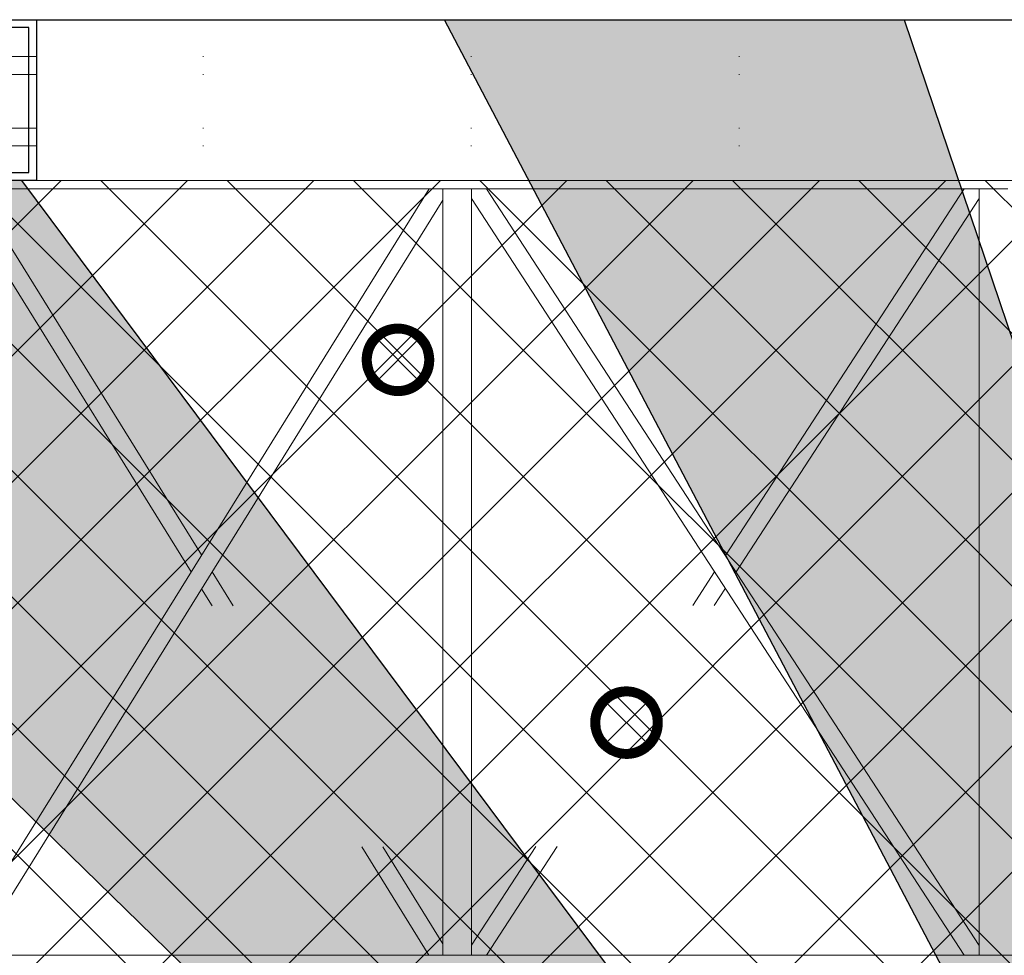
# Model space of a CAD drawing. Header units: millimetres. Extents: x -34728 to 74790, y -3152 to 13830.
# Tile 23 of 31: x 6193 to 8947, y 11211 to 13830. Entities that reach past the tile are written whole.
import ezdxf

# ---------------------------------------------------------------- set-up
doc = ezdxf.new("R2010")
doc.units = ezdxf.units.MM
doc.linetypes.add('( Hidden )', pattern=[0.375, 0.25, -0.125])
for name, color, linetype, lineweight, true_color in [('A-CEILING-01', 7, 'Continuous', 5, 0xd56ca8), ('A-CEILING-08', 7, 'Continuous', 5, 0xd56ca8), ('M-MEP-ELLG-LIGHT', 5, 'Continuous', 15, 0x0000ff), ('XR-CP-DS$0$Level 24', 9, 'Continuous', 0, 0x808080)]:
    doc.layers.add(name, color=color, linetype=linetype, lineweight=lineweight, true_color=true_color)
doc.layers.add('A-CELING ELEMENT', color=1, linetype='Continuous')
for name, color, linetype, lineweight in [('A-CLMN P', 1, 'Continuous', 30), ('A-FLOORING', 1, 'Continuous', 30), ('A-GENM', 13, 'Continuous', 9), ('A-LIGHT', 1, 'Continuous', 5), ('A-Wall & Column', 2, 'Continuous', 0), ('Q-SPCQ', 91, 'Continuous', 9), ('S-BEAM', 12, 'Continuous', 9)]:
    doc.layers.add(name, color=color, linetype=linetype, lineweight=lineweight)
doc.layers.add('RCP LAYOUT', color=9, linetype='Continuous', true_color=0x808080)
pattern_1 = [(45, (0, 0), (19.8873782, 72.9203868), [93.75, -18.75, 0, -18.75])]

# ---------------------------------------------------------------- blocks, each defined once
blk = doc.blocks.new('A$C81f607aa')
at = {"layer": 'A-CLMN P', "color": 8, "lineweight": 25, "true_color": 0x808080}
for points in [[(-9310, 13380), (-9460, 13380), (-9460, 13830), (-9235, 13830), (-9235, 13805), (-9185, 13805), (-9185, 13830), (-8960, 13830), (-8960, 13380), (-9110, 13380)], [(-9110, 13402), (-8982, 13402), (-8982, 13808), (-9183, 13808)]]:
    blk.add_lwpolyline(points, dxfattribs=at)
at = {"layer": 'A-Wall & Column', "color": 8, "lineweight": -3, "true_color": 0x808080}
blk.add_lwpolyline([(-14850, 13830), (2000, 13830)], dxfattribs=at)
blk = doc.blocks.new('XR-CP-DS$0$ceiling element 01')
at = {"layer": 'A-CELING ELEMENT', "lineweight": 5, "true_color": 0x808080, "transparency": 33554687}
h = blk.add_hatch(dxfattribs=at)
h.set_pattern_fill('ANSI36', color=8, scale=300)
h.set_pattern_definition(pattern_1)
h.paths.add_polyline_path([(-425629.8, -157750.9, -0.039119), (-425655.9, -157707.5), (-427128.8, -158480.5, 0.039269), (-426963.6, -158744.9)])
h.paths.add_polyline_path([(-427216.5, -158526.6, -0.039231), (-427344.4, -158225.6), (-431924, -159775.1), (-429595.3, -159775.1)])
h.paths.add_polyline_path([(-427146.3, -156679.9, 0.039168), (-427262.3, -156968.3), (-425674.3, -157463.1, -0.03857), (-425655.4, -157416.9)])
h.paths.add_polyline_path([(-425704.2, -155604.7, 0.039168), (-426005.5, -155681.4), (-425472.4, -157256.8, -0.03857), (-425424.2, -157244.1)])
edge = h.paths.add_edge_path()
edge.add_line((-430171.7, -151115.1), (-430279.8, -151115.1))
edge.add_line((-430279.8, -151115.1), (-430279.8, -151215.1))
edge.add_line((-430279.8, -151215.1), (-430479.8, -151215.1))
edge.add_line((-430479.8, -151215.1), (-430479.8, -151115.1))
edge.add_line((-430479.8, -151115.1), (-430629.8, -151115.1))
edge.add_line((-430629.8, -151115.1), (-430629.8, -150665.1))
edge.add_line((-430629.8, -150665.1), (-432321.8, -150665.1))
edge.add_line((-432321.8, -150665.1), (-432321.8, -150772.9))
edge.add_line((-432321.8, -150772.9), (-426859.3, -156104.6))
edge.add_arc((-425365.2, -157562.3), 2087.3, 126.7377, 135.7079, ccw=False)
edge.add_line((-426613.8, -155889.5), (-430171.7, -151115.1))
edge = h.paths.add_edge_path()
edge.add_line((-424199.8, -150665.1), (-424199.8, -151115.1))
edge.add_line((-424199.8, -151115.1), (-424349.8, -151115.1))
edge.add_line((-424349.8, -151115.1), (-424349.8, -151215.1))
edge.add_line((-424349.8, -151215.1), (-424444.6, -151215.1))
edge.add_line((-424444.6, -151215.1), (-425069.6, -155496))
edge.add_arc((-425365.2, -157562.3), 2087.3, 72.8718, 81.8578, ccw=False)
edge.add_line((-424750.5, -155567.5), (-423223, -150665.1))
edge.add_line((-423223, -150665.1), (-424199.8, -150665.1))
h.paths.add_polyline_path([(-424567.7, -153182.9), (-424331.7, -153182.9), (-424331.7, -153418.9), (-424567.7, -153418.9)], flags=16)
h = blk.add_hatch(dxfattribs=at)
h.set_pattern_fill('ANSI36', color=8, scale=300)
h.set_pattern_definition(pattern_1)
h.paths.add_polyline_path([(-426846.1, -159033.2, -0.036239), (-427043, -158804), (-428346.2, -159775.1), (-427588, -159775.1)])
h.paths.add_polyline_path([(-427423.6, -157908.4, -0.039197), (-427452.5, -157582.9), (-432321.8, -157641.9), (-432321.8, -158745.1)])
h.paths.add_polyline_path([(-425674.9, -157660.7, -0.038923), (-425686.3, -157611.6), (-427325.9, -157891.7, 0.039228), (-427250.5, -158193.8)])
h.paths.add_polyline_path([(-425560.1, -157303.4, -0.038492), (-425518.1, -157276.7), (-426291, -155804.1, 0.039154), (-426553.9, -155969.8)])
h.paths.add_polyline_path([(-426337.7, -155715.3, -0.039172), (-426037.7, -155586.2), (-427702.8, -150665.1), (-428988.4, -150665.1)])
h = blk.add_hatch(dxfattribs=at)
h.set_pattern_fill('ANSI36', color=8, scale=200)
h.set_pattern_definition([(45, (0, 0), (13.2582521, 48.6135912), [62.5, -12.5, 0, -12.5])])
h.paths.add_polyline_path([(-427235.6, -156635.7, -0.03916), (-427068.3, -156355.4), (-432321.8, -152634.9), (-432321.8, -154121.3)])
h.paths.add_polyline_path([(-425454.1, -150665.1), (-426550.3, -150665.1), (-425721.8, -155505.6, -0.039276), (-425395.8, -155475.2)])
h.paths.add_polyline_path([(-425690.1, -157561.6, -0.038719), (-425686, -157511.7), (-427331.8, -157271.4, 0.039193), (-427353.2, -157581.7)], flags=17)
h.paths.add_polyline_path([(-425084.2, -155595.8, 0.039193), (-425394.6, -155575.9), (-425374.5, -157239, -0.038719), (-425324.5, -157241.6)], flags=17)
h.paths.add_polyline_path([(-423965.7, -156152.8, 0.996512), (-426776.1, -158963.3), (-425599.9, -157787, -0.900286), (-425184.4, -157294.8), (-424476.2, -156294.7), (-424567.8, -156294.7), (-424567.8, -156058.7), (-424331.8, -156058.7), (-424331.8, -156294.7), (-424476.2, -156294.7), (-425184.4, -157294.8, -0.042192), (-425142, -157329.1)])
h = blk.add_hatch(dxfattribs=at)
h.set_pattern_fill('ANSI36', color=8, scale=300)
h.set_pattern_definition(pattern_1)
h.paths.add_polyline_path([(-432321.8, -155391.8), (-432321.8, -156542.9), (-427430.1, -157257, -0.039171), (-427357.2, -156938.7)])
h.paths.add_polyline_path([(-426787.8, -156174.5, 0.039154), (-426986.9, -156413.1), (-425629.6, -157374.3, -0.038492), (-425597.6, -157336.2)])
h.paths.add_polyline_path([(-424491.1, -155778.6, 0.039227), (-424780.5, -155663.9), (-425275.3, -157251.9, -0.038923), (-425228.3, -157269.8)])
h.paths.add_polyline_path([(-423119.8, -154379.5), (-423119.8, -153004.8), (-424446.3, -155688.1, -0.039269), (-424164.6, -155854.8)])
h.paths.add_polyline_path([(-430497.8, -156058.7), (-430497.8, -156294.7), (-430261.8, -156294.7), (-430261.8, -156058.7)], flags=0)
h.paths.add_polyline_path([(-430497.8, -156058.7), (-430261.8, -156058.7), (-430261.8, -156294.7), (-430497.8, -156294.7)], flags=16)
at = {"layer": 'A-CELING ELEMENT', "color": 8, "linetype": '( Hidden )', "lineweight": -3, "ltscale": 10, "true_color": 0x808080}
blk.add_lwpolyline([(-427588, -159775.1), (-432321.8, -159775.1), (-432321.8, -150665.1), (-423119.8, -150665.1), (-423119.8, -155306.9), (-427588, -159775.1)], dxfattribs=at)
at = {"layer": 'A-CELING ELEMENT', "color": 8, "lineweight": -3, "true_color": 0x808080}
for points in [[(-426337.7, -155715.3), (-428988.4, -150665.1)], [(-427702.8, -150665.1), (-426037.7, -155586.2)], [(-426859.3, -156104.6), (-432321.8, -150772.9)], [(-430171.7, -151115.1), (-426613.8, -155889.5)]]:
    blk.add_lwpolyline(points, dxfattribs=at)
at = {"layer": 'A-FLOORING', "color": 8, "lineweight": -3, "true_color": 0x808080}
blk.add_lwpolyline([(-430629.8, -150665.1), (-430129.8, -150665.1), (-430129.8, -151115.1), (-430279.8, -151115.1), (-430279.8, -151215.1), (-430479.8, -151215.1), (-430479.8, -151115.1), (-430629.8, -151115.1), (-430629.8, -150665.1)], dxfattribs=at)
blk = doc.blocks.new('*U140')
at = {"lineweight": 0}
h = blk.add_hatch(dxfattribs=at)
h.set_pattern_fill('ANSI31', color=0)
h.set_pattern_definition([(45, (0, 0), (-0.08838835, 0.08838835), [])])
h.paths.add_polyline_path([(-70.7, 70.7), (-53, 53, -0.414214), (53, 53), (70.7, 70.7, 0.414214)])
h.paths.add_polyline_path([(75, 0, -0.198912), (53, -53), (70.7, -70.7, 0.198912), (100, 0, 0.198912), (70.7, 70.7), (53, 53, -0.198912)])
h.paths.add_polyline_path([(-53, -53), (-70.7, -70.7, 0.414214), (70.7, -70.7), (53, -53, -0.414214)])
h.paths.add_polyline_path([(-75, 0, -0.198912), (-53, 53), (-70.7, 70.7, 0.198912), (-100, 0, 0.198912), (-70.7, -70.7), (-53, -53, -0.198912)])
at = {"color": 0}
for p, q in [((-53, 53), (53, -53)), ((-53, -53), (53, 53))]:
    blk.add_line(p, q, dxfattribs=at)
at = {"color": 0, "lineweight": 0}
for radius in [100, 75]:
    blk.add_circle((0, 0), radius, dxfattribs=at)
blk = doc.blocks.new('A$C98a85b24')
at = {"layer": 'M-MEP-ELLG-LIGHT', "color": 8, "true_color": 0x808080}
for p in [(3061, 12877.9), (3700.4, 11862.4)]:
    blk.add_blockref('*U140', p, dxfattribs=at)
blk = doc.blocks.new('A$C256bf26b')
at = {"layer": 'A-CEILING-01', "true_color": 0x808080}
h = blk.add_hatch(dxfattribs=at)
h.set_pattern_fill('ANSI37', color=8, scale=2000)
h.set_pattern_definition([(45, (0, 0), (-176.7767, 176.7767), []), (135, (0, 0), (-176.7767, -176.7767), [])])
edge = h.paths.add_edge_path()
edge.add_line((17350, 13380), (12020, 13380))
edge.add_line((12020, 13380), (12020, 13280))
edge.add_line((12020, 13280), (11820, 13280))
edge.add_line((11820, 13280), (11820, 13380))
edge.add_line((11820, 13380), (6090, 13380))
edge.add_line((6090, 13380), (6090, 13280))
edge.add_line((6090, 13280), (5890, 13280))
edge.add_line((5890, 13280), (5890, 13380))
edge.add_line((5890, 13380), (350, 13380))
edge.add_line((350, 13380), (200, 13380))
edge.add_line((200, 13380), (200, 4520))
edge.add_line((200, 4520), (650, 4520))
edge.add_line((650, 4520), (650, 4220))
edge.add_line((650, 4220), (200, 4220))
edge.add_line((200, 4220), (200, 3270))
edge.add_line((200, 3270), (3945, 3270))
edge.add_line((3945, 3270), (3945, 3920))
edge.add_line((3945, 3920), (6135, 3920))
edge.add_line((6135, 3920), (6135, 3270))
edge.add_line((6135, 3270), (9805, 3270))
edge.add_line((9805, 3270), (9805, 3070))
edge.add_line((9805, 3070), (10125.7, 3070))
edge.add_line((10125.7, 3070), (10125.7, 3423))
edge.add_line((10125.7, 3423), (11242.1, 4539.4))
edge.add_line((11242.1, 4539.4), (10770.1, 5011.3))
edge.add_line((10770.1, 5011.3), (11904.4, 6145.6))
edge.add_line((11904.4, 6145.6), (14298.8, 8540))
edge.add_line((14298.8, 8540), (14450, 8540))
edge.add_line((14450, 8540), (14450, 9620))
edge.add_line((14450, 9620), (14450, 12330))
edge.add_arc((15200, 12330), 750, 90, 180, ccw=False)
edge.add_line((15200, 13080), (17350, 13080))
edge.add_line((17350, 13080), (17350, 13380))
h.paths.add_polyline_path([(5890.1, 11294.2), (6090.1, 11294.2), (6090.1, 11094.2), (5890.1, 11094.2)], flags=16)
h.paths.add_polyline_path([(5890.1, 9330), (6090.1, 9330), (6090.1, 9130), (5890.1, 9130)], flags=16)
h.paths.add_polyline_path([(5890, 8418.4), (6090, 8418.4), (6090, 8218.4), (5890, 8218.4)], flags=16)
h.paths.add_polyline_path([(5890, 6030), (6090, 6030), (6090, 5830), (5890, 5830)], flags=16)
h.paths.add_polyline_path([(11820, 8418.4), (12020, 8418.4), (12020, 8218.4), (11820, 8218.4)], flags=16)
h.paths.add_polyline_path([(11820, 9330), (12020, 9330), (12020, 9130), (11820, 9130)], flags=16)
h.paths.add_polyline_path([(11820.1, 11294.2), (12020.1, 11294.2), (12020.1, 11094.2), (11820.1, 11094.2)], flags=16)
at = {"layer": 'A-CEILING-01', "color": 8, "true_color": 0x808080}
blk.add_lwpolyline([(6135, 3270), (9805, 3270), (9805, 3070), (10125.7, 3070), (10125.7, 3423), (11240.4, 4537.7), (10770.1, 5011.3), (11904.4, 6145.6), (14298.8, 8540), (14450, 8540), (14450, 9620), (14450, 12330, -0.414214), (15200, 13080), (17350, 13080), (17350, 13380), (12020, 13380), (12020, 13280), (11820, 13280), (11820, 13380), (6090, 13380)], format="xyb", dxfattribs=at)
at = {"layer": 'XR-CP-DS$0$Level 24', "color": 8, "linetype": 'Continuous', "lineweight": 0, "true_color": 0x808080}
blk.add_line((350, 13380), (17200, 13380), dxfattribs=at)
at = {"color": 8, "true_color": 0x808080}
blk.add_blockref('A$C81f607aa', (15200, 0), dxfattribs=at)
at = {"layer": 'A-CEILING-08', "color": 8, "lineweight": 0, "true_color": 0x808080}
blk.add_blockref('XR-CP-DS$0$ceiling element 01', (436369.8, 164495.1), dxfattribs=at)
at = {"layer": 'A-LIGHT', "color": 8, "true_color": 0x808080}
blk.add_blockref('A$C98a85b24', (4190, 0), dxfattribs=at)
blk = doc.blocks.new('DIAL-LT-NDE-ZZ-M3-S-201_rvt-7-RCP-Store 04 at Node L5 Level')
at = {"layer": 'A-GENM', "color": 7}
for p, q in [((-514015.6, 155763.5), (-513987.1, 155763.5)), ((-513987.1, 155763.5), (-513987.1, 155748.7)), ((-513907.1, 155752.8), (-513907.1, 155763.5)), ((-513907.1, 155763.5), (-513875.8, 155763.5)), ((-512487.2, 153629.5), (-512487.2, 153618.6)), ((-514026, 153618.7), (-514026.2, 153618.7)), ((-513865.4, 153618.7), (-513865.7, 153618.7)), ((-512487.2, 153618.6), (-512518.3, 153618.6))]:
    blk.add_line(p, q, dxfattribs=at)
at = {"layer": 'A-GENM', "color": 7, "flags": 128}
for points in [[(-514026.1, 155763.5), (-514025.9, 155763.5), (-514025.1, 155763.5), (-514023.8, 155763.5), (-514022.2, 155763.5), (-514020.1, 155763.5), (-514017.9, 155763.5), (-514015.6, 155763.5)], [(-513987.1, 155748.7), (-513987.1, 155745.4), (-513987.1, 155742.2), (-513987.1, 155739.2), (-513987.1, 155736.6), (-513987.1, 155734.5), (-513987.1, 155732.9), (-513987.1, 155731.9), (-513987.1, 155731.6)], [(-513907.1, 155736.3), (-513907.1, 155736.6), (-513907.1, 155737.5), (-513907.1, 155739.1), (-513907.1, 155741.1), (-513907.1, 155743.6), (-513907.1, 155746.5), (-513907.1, 155749.6), (-513907.1, 155752.8)], [(-513875.8, 155763.5), (-513873.5, 155763.5), (-513871.2, 155763.5), (-513869.1, 155763.5), (-513867.4, 155763.5), (-513866.2, 155763.5), (-513865.4, 155763.5), (-513865.1, 155763.5)], [(-512487.2, 153646), (-512487.2, 153645.6), (-512487.2, 153644.7), (-512487.2, 153643.2), (-512487.2, 153641.1), (-512487.2, 153638.6), (-512487.2, 153635.8), (-512487.2, 153632.7), (-512487.2, 153629.5)], [(-512518.3, 153618.6), (-512520.7, 153618.6), (-512523, 153618.6), (-512525, 153618.6), (-512526.7, 153618.6), (-512528, 153618.6), (-512528.8, 153618.6), (-512529.1, 153618.6)]]:
    blk.add_lwpolyline(points, dxfattribs=at)
at = {"layer": 'Q-SPCQ', "color": 7}
for p, q in [((-515227, 156133.6), (-515125.9, 156133.6)), ((-515227, 156133.6), (-515125.9, 156133.6)), ((-514659.1, 156133.5), (-514657.1, 156133.5)), ((-514659.1, 156133.5), (-514657.1, 156133.5)), ((-513909.1, 156133.5), (-513907.1, 156133.5)), ((-513909.1, 156133.5), (-513907.1, 156133.5)), ((-513159.1, 156133.4), (-513157.1, 156133.4)), ((-513159.1, 156133.4), (-513157.1, 156133.4)), ((-515125.9, 156083.6), (-515227.1, 156083.6)), ((-515125.9, 156083.6), (-515227.1, 156083.6)), ((-514657.1, 156083.5), (-514659.1, 156083.5)), ((-514657.1, 156083.5), (-514659.1, 156083.5)), ((-513907.1, 156083.5), (-513909.1, 156083.5)), ((-513907.1, 156083.5), (-513909.1, 156083.5)), ((-513157.1, 156083.4), (-513159.1, 156083.4)), ((-513157.1, 156083.4), (-513159.1, 156083.4)), ((-515227.1, 155933.6), (-515125.9, 155933.6)), ((-515227.1, 155933.6), (-515125.9, 155933.6)), ((-514659.1, 155933.5), (-514657.1, 155933.5)), ((-514659.1, 155933.5), (-514657.1, 155933.5)), ((-513909.1, 155933.5), (-513907.1, 155933.5)), ((-513909.1, 155933.5), (-513907.1, 155933.5)), ((-513159.1, 155933.4), (-513157.1, 155933.4)), ((-513159.1, 155933.4), (-513157.1, 155933.4)), ((-515125.9, 155883.6), (-515227.1, 155883.6)), ((-515125.9, 155883.6), (-515227.1, 155883.6)), ((-514657.1, 155883.5), (-514659.1, 155883.5)), ((-514657.1, 155883.5), (-514659.1, 155883.5)), ((-513907.1, 155883.5), (-513909.1, 155883.5)), ((-513907.1, 155883.5), (-513909.1, 155883.5)), ((-513157.1, 155883.4), (-513159.1, 155883.4)), ((-513157.1, 155883.4), (-513159.1, 155883.4)), ((-515274, 153752.9), (-514026.1, 155763.5)), ((-515274, 153752.9), (-514026.1, 155763.5)), ((-514015.6, 155763.5), (-515273.9, 155763.6)), ((-514015.6, 155763.5), (-515273.9, 155763.6)), ((-514015.6, 155763.5), (-513987.1, 155763.5)), ((-513875.8, 155763.5), (-514015.6, 155763.5)), ((-513875.8, 155763.5), (-514015.6, 155763.5)), ((-513987.2, 153618.7), (-513987.1, 155748.7)), ((-513987.2, 153618.7), (-513987.1, 155748.7)), ((-513987.1, 155748.7), (-513987.1, 155763.5)), ((-513977.5, 155763.5), (-513987.1, 155763.5)), ((-513987.1, 155763.5), (-513987.1, 155748.7)), ((-513987.1, 155748.7), (-513987.1, 155763.5)), ((-513977.5, 155763.5), (-513987.1, 155763.5)), ((-513916.7, 155763.5), (-513977.5, 155763.5)), ((-513916.7, 155763.5), (-513977.5, 155763.5)), ((-513907.1, 155763.5), (-513916.7, 155763.5)), ((-513907.1, 155763.5), (-513916.7, 155763.5)), ((-513907.1, 155752.8), (-513907.2, 153618.7)), ((-513907.1, 155752.8), (-513907.2, 153618.7)), ((-513907.1, 155763.5), (-513907.1, 155752.8)), ((-513907.1, 155752.8), (-513907.1, 155763.5)), ((-513907.1, 155763.5), (-513875.8, 155763.5)), ((-513907.1, 155763.5), (-513907.1, 155752.8)), ((-512477.5, 155763.4), (-513875.8, 155763.5)), ((-512477.5, 155763.4), (-513875.8, 155763.5)), ((-513865.1, 155763.5), (-512487.2, 153646)), ((-513865.1, 155763.5), (-512487.2, 153646)), ((-513197.1, 154737), (-512529, 155763.4)), ((-512487.2, 153629.5), (-512487.1, 155763.4)), ((-512487.2, 153629.5), (-512487.1, 155763.4)), ((-512477.5, 155763.4), (-512487.1, 155763.4)), ((-512477.5, 155763.4), (-512487.1, 155763.4)), ((-512416.7, 155763.4), (-512477.5, 155763.4)), ((-512416.7, 155763.4), (-512477.5, 155763.4)), ((-512416.7, 155763.4), (-512477.5, 155763.4)), ((-512416.7, 155763.4), (-512477.5, 155763.4)), ((-512407.1, 155763.4), (-512416.7, 155763.4)), ((-512407.1, 155763.4), (-512416.7, 155763.4)), ((-513987.1, 155731.6), (-515274, 153658)), ((-513987.1, 155731.6), (-515274, 153658)), ((-515273.9, 155724.9), (-514662.2, 154738.7)), ((-512529.1, 153618.6), (-513907.1, 155736.3)), ((-512529.1, 153618.6), (-513907.1, 155736.3)), ((-512487.1, 155736.1), (-513167.3, 154691.1)), ((-514691.6, 154691.3), (-515273.9, 155630.1)), ((-514632.7, 154691.3), (-514574, 154596.6)), ((-513288.3, 154596.9), (-513227, 154691.1)), ((-514632.9, 154596.6), (-514662.2, 154643.9)), ((-513197.1, 154645.3), (-513228.6, 154597)), ((-514026.2, 153618.7), (-514214.2, 153921.8)), ((-514155.4, 153921.8), (-513987.2, 153650.6)), ((-513907.2, 153646.1), (-513727.5, 153922.2)), ((-513667.8, 153922.2), (-513865.4, 153618.7)), ((-512487.2, 153618.6), (-512487.2, 153629.5)), ((-512487.2, 153629.5), (-512487.2, 153618.6)), ((-512487.2, 153618.6), (-512487.2, 153629.5)), ((-513987.2, 153618.7), (-513977.6, 153618.7)), ((-513987.2, 153618.7), (-513977.6, 153618.7)), ((-513977.6, 153618.7), (-513916.8, 153618.7)), ((-513977.6, 153618.7), (-513916.8, 153618.7)), ((-513916.8, 153618.7), (-513907.2, 153618.7)), ((-513916.8, 153618.7), (-513907.2, 153618.7)), ((-512487.2, 153618.6), (-512518.3, 153618.6)), ((-512487.2, 153618.6), (-512477.6, 153618.6)), ((-512487.2, 153618.6), (-512477.6, 153618.6)), ((-512477.6, 153618.6), (-512416.8, 153618.6)), ((-512477.6, 153618.6), (-512416.8, 153618.6)), ((-512416.8, 153618.6), (-512407.2, 153618.6)), ((-512416.8, 153618.6), (-512407.2, 153618.6))]:
    blk.add_line(p, q, dxfattribs=at)
at = {"layer": 'Q-SPCQ', "color": 7, "flags": 128}
for points in [[(-514026.1, 155763.5), (-514025.9, 155763.5), (-514025.1, 155763.5), (-514023.8, 155763.5), (-514022.2, 155763.5), (-514020.1, 155763.5), (-514017.9, 155763.5), (-514015.6, 155763.5)], [(-513987.1, 155748.7), (-513987.1, 155745.4), (-513987.1, 155742.2), (-513987.1, 155739.2), (-513987.1, 155736.6), (-513987.1, 155734.5), (-513987.1, 155732.9), (-513987.1, 155731.9), (-513987.1, 155731.6)], [(-513907.1, 155736.3), (-513907.1, 155736.6), (-513907.1, 155737.5), (-513907.1, 155739.1), (-513907.1, 155741.1), (-513907.1, 155743.6), (-513907.1, 155746.5), (-513907.1, 155749.6), (-513907.1, 155752.8)], [(-513875.8, 155763.5), (-513873.5, 155763.5), (-513871.2, 155763.5), (-513869.1, 155763.5), (-513867.4, 155763.5), (-513866.2, 155763.5), (-513865.4, 155763.5), (-513865.1, 155763.5)], [(-512487.2, 153646), (-512487.2, 153645.6), (-512487.2, 153644.7), (-512487.2, 153643.2), (-512487.2, 153641.1), (-512487.2, 153638.6), (-512487.2, 153635.8), (-512487.2, 153632.7), (-512487.2, 153629.5)], [(-512518.3, 153618.6), (-512520.7, 153618.6), (-512523, 153618.6), (-512525, 153618.6), (-512526.7, 153618.6), (-512528, 153618.6), (-512528.8, 153618.6), (-512529.1, 153618.6)]]:
    blk.add_lwpolyline(points, dxfattribs=at)
at = {"layer": 'S-BEAM', "color": 7}
for p, q in [((-515274, 153618.8), (-512518.3, 153618.6)), ((-515274, 153618.8), (-512518.3, 153618.6)), ((-512518.3, 153618.6), (-512477.6, 153618.6)), ((-512518.3, 153618.6), (-512477.6, 153618.6)), ((-512477.6, 153618.6), (-512416.8, 153618.6)), ((-512477.6, 153618.6), (-512416.8, 153618.6)), ((-512416.8, 153618.6), (-510977.6, 153618.5)), ((-512416.8, 153618.6), (-510977.6, 153618.5))]:
    blk.add_line(p, q, dxfattribs=at)
blk = doc.blocks.new('A$Cbdc54e46')
at = {"color": 180, "lineweight": 5}
blk.add_blockref('DIAL-LT-NDE-ZZ-M3-S-201_rvt-7-RCP-Store 04 at Node L5 Level', (503662, -156234.9), dxfattribs=at)
blk = doc.blocks.new('A$Cf662d679')
blk.add_blockref('A$Cbdc54e46', (0, 0))

msp = doc.modelspace()

# ---------------------------------------------------------------- block references
msp.add_blockref('A$Cf662d679', (17702, 13828))
at = {"layer": 'RCP LAYOUT'}
msp.add_blockref('A$C256bf26b', (0, 0), dxfattribs=at)

doc.saveas('drawing.dxf')
